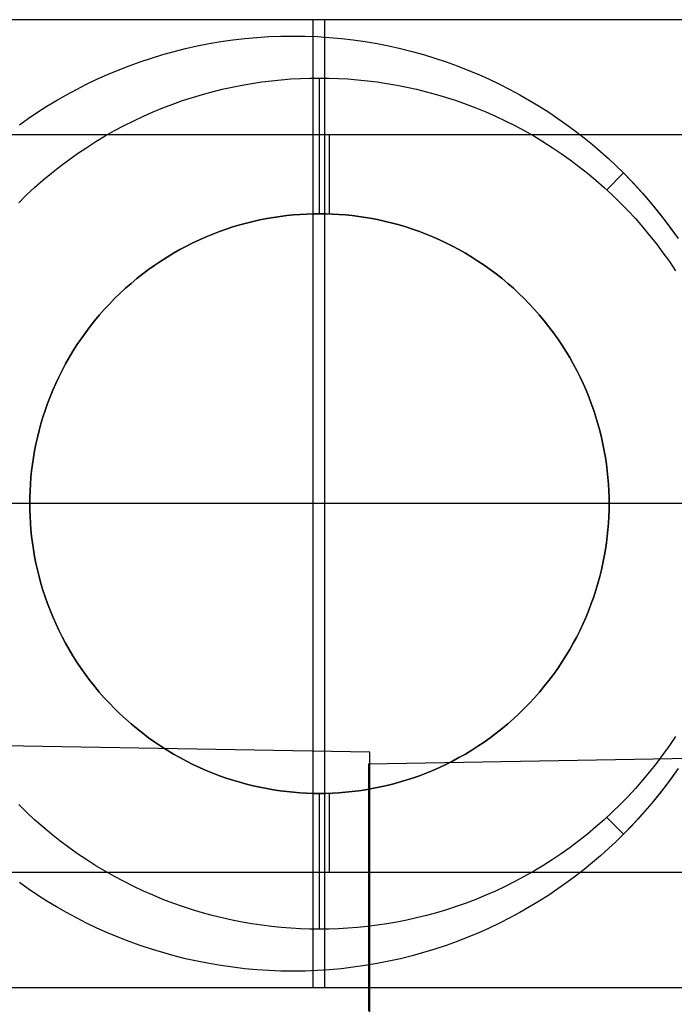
# Model space of a CAD drawing. Header units: millimetres. Extents: x -15 to 7, y 1 to 148.
# Tile 147 of 256: x -2.82 to -0.34, y 26.44 to 30.18. Entities that reach past the tile are written whole.
import ezdxf

# ---------------------------------------------------------------- set-up
doc = ezdxf.new("R2010")
doc.units = ezdxf.units.MM
doc.header["$MEASUREMENT"] = 0
doc.layers.add('Default', color=7, linetype='Continuous', true_color=0x000000)
doc.layers.add('Layer 01', color=7, linetype='Continuous', true_color=0x000000)

msp = doc.modelspace()

# ---------------------------------------------------------------- linework, layer by layer
at = {"layer": 'Default', "color": 254, "true_color": 0xcad1ee}
for points in [[(-1.5, 27.3525), (4.845, 27.4633)], [(-1.495, 27.3961), (-4.345, 27.4458)], [(-1.495, 26.2133), (-1.495, 27.3961)], [(-1.5, 27.3525), (-1.5, 26.4133)]]:
    msp.add_lwpolyline(points, dxfattribs=at)
at = {"layer": 'Default', "color": 254, "true_color": 0xcad1ee, "extrusion": (1, 0, 0)}
msp.add_lwpolyline([(24.7133, -34.4294), (24.7728, -34.43), (24.8329, -34.432), (24.8934, -34.4354), (24.9544, -34.4402), (25.0157, -34.4465), (25.0773, -34.4542), (25.1393, -34.4634), (25.2015, -34.4742), (25.2638, -34.4865), (25.3263, -34.5004), (25.3889, -34.5158), (25.4515, -34.5329), (25.514, -34.5517), (25.5765, -34.572), (25.6388, -34.5941), (25.7008, -34.6177), (25.7626, -34.6431), (25.824, -34.6701), (25.885, -34.6988), (25.9455, -34.7291), (26.0054, -34.7611), (26.0648, -34.7947), (26.1234, -34.8299), (26.1813, -34.8667), (26.2384, -34.9051), (26.2947, -34.945), (26.35, -34.9864), (26.4043, -35.0294), (26.4575, -35.0738), (26.5096, -35.1195), (26.5606, -35.1667), (26.6103, -35.2152), (26.6588, -35.2649), (26.7059, -35.3159), (26.7517, -35.368), (26.7961, -35.4212), (26.839, -35.4755), (26.8805, -35.5308), (26.9204, -35.587), (26.9588, -35.6441), (26.9956, -35.702), (27.0308, -35.7607), (27.0644, -35.82), (27.0964, -35.88), (27.1267, -35.9405), (27.1554, -36.0015), (27.1824, -36.0629), (27.2077, -36.1247), (27.2314, -36.1867), (27.2534, -36.249), (27.2738, -36.3114), (27.2925, -36.374), (27.3096, -36.4366), (27.3251, -36.4991), (27.339, -36.5616), (27.3513, -36.624), (27.3621, -36.6862), (27.3713, -36.7481), (27.379, -36.8098), (27.3852, -36.8711), (27.39, -36.9321), (27.3934, -36.9926), (27.3954, -37.0526), (27.3961, -37.1122), (27.3954, -37.1717), (27.3934, -37.2318), (27.39, -37.2923), (27.3852, -37.3532), (27.379, -37.4146), (27.3713, -37.4762), (27.3621, -37.5382), (27.3513, -37.6003), (27.339, -37.6627), (27.3251, -37.7252), (27.3096, -37.7878), (27.2925, -37.8504), (27.2738, -37.9129), (27.2534, -37.9754), (27.2314, -38.0376), (27.2077, -38.0997), (27.1824, -38.1615), (27.1554, -38.2229), (27.1267, -38.2839), (27.0964, -38.3444), (27.0644, -38.4043), (27.0308, -38.4637), (26.9956, -38.5223), (26.9588, -38.5802), (26.9204, -38.6373), (26.8805, -38.6936), (26.839, -38.7488), (26.7961, -38.8031), (26.7517, -38.8564), (26.7059, -38.9085), (26.6588, -38.9595), (26.6103, -39.0092), (26.5606, -39.0577), (26.5096, -39.1048), (26.4575, -39.1506), (26.4043, -39.195), (26.35, -39.2379), (26.2947, -39.2794), (26.2384, -39.3193), (26.1813, -39.3577), (26.1234, -39.3945), (26.0648, -39.4297), (26.0054, -39.4633), (25.9455, -39.4953), (25.885, -39.5256), (25.824, -39.5543), (25.7626, -39.5813), (25.7008, -39.6066), (25.6388, -39.6303), (25.5765, -39.6523), (25.514, -39.6727), (25.4515, -39.6914), (25.3889, -39.7085), (25.3263, -39.724), (25.2638, -39.7379), (25.2015, -39.7502), (25.1393, -39.7609), (25.0773, -39.7702), (25.0157, -39.7779), (24.9544, -39.7841), (24.8934, -39.7889), (24.8329, -39.7923), (24.7728, -39.7943), (24.7133, -39.795)], dxfattribs=at)
at = {"layer": 'Default', "color": 254, "true_color": 0xcad1ee, "extrusion": (1, 4.34771e-17, 4.15885e-17)}
msp.add_lwpolyline([(24.7133, -39.7514), (24.7719, -39.7508), (24.831, -39.7488), (24.8905, -39.7455), (24.9504, -39.7407), (25.0108, -39.7346), (25.0714, -39.727), (25.1324, -39.7179), (25.1935, -39.7074), (25.2549, -39.6953), (25.3164, -39.6816), (25.3779, -39.6664), (25.4395, -39.6495), (25.501, -39.6311), (25.5625, -39.6111), (25.6237, -39.5894), (25.6848, -39.5661), (25.7455, -39.5412), (25.806, -39.5146), (25.866, -39.4864), (25.9255, -39.4566), (25.9845, -39.4251), (26.0428, -39.3921), (26.1005, -39.3574), (26.1575, -39.3212), (26.2137, -39.2835), (26.269, -39.2442), (26.3234, -39.2034), (26.3768, -39.1612), (26.4292, -39.1175), (26.4805, -39.0725), (26.5306, -39.0261), (26.5795, -38.9784), (26.6272, -38.9295), (26.6736, -38.8793), (26.7186, -38.8281), (26.7623, -38.7757), (26.8045, -38.7223), (26.8453, -38.6679), (26.8846, -38.6126), (26.9223, -38.5564), (26.9585, -38.4994), (26.9932, -38.4417), (27.0262, -38.3834), (27.0577, -38.3244), (27.0875, -38.2648), (27.1157, -38.2048), (27.1423, -38.1444), (27.1672, -38.0837), (27.1905, -38.0226), (27.2122, -37.9614), (27.2322, -37.8999), (27.2507, -37.8384), (27.2675, -37.7768), (27.2827, -37.7153), (27.2964, -37.6538), (27.3085, -37.5924), (27.3191, -37.5313), (27.3281, -37.4703), (27.3357, -37.4097), (27.3419, -37.3493), (27.3466, -37.2894), (27.3499, -37.2298), (27.3519, -37.1708), (27.3525, -37.1122), (27.3519, -37.0536), (27.3499, -36.9945), (27.3466, -36.935), (27.3419, -36.875), (27.3357, -36.8147), (27.3281, -36.754), (27.3191, -36.6931), (27.3085, -36.6319), (27.2964, -36.5706), (27.2827, -36.5091), (27.2675, -36.4475), (27.2507, -36.386), (27.2322, -36.3244), (27.2122, -36.263), (27.1905, -36.2017), (27.1672, -36.1407), (27.1423, -36.0799), (27.1157, -36.0195), (27.0875, -35.9595), (27.0577, -35.9), (27.0262, -35.841), (26.9932, -35.7826), (26.9585, -35.7249), (26.9223, -35.668), (26.8846, -35.6118), (26.8453, -35.5565), (26.8045, -35.5021), (26.7623, -35.4487), (26.7186, -35.3963), (26.6736, -35.345), (26.6272, -35.2949), (26.5795, -35.2459), (26.5306, -35.1983), (26.4805, -35.1519), (26.4292, -35.1068), (26.3768, -35.0632), (26.3234, -35.021), (26.269, -34.9802), (26.2137, -34.9409), (26.1575, -34.9031), (26.1005, -34.8669), (26.0428, -34.8323), (25.9845, -34.7992), (25.9255, -34.7678), (25.866, -34.7379), (25.806, -34.7097), (25.7455, -34.6832), (25.6848, -34.6582), (25.6237, -34.6349), (25.5625, -34.6133), (25.501, -34.5932), (25.4395, -34.5748), (25.3779, -34.558), (25.3164, -34.5428), (25.2549, -34.5291), (25.1935, -34.517), (25.1324, -34.5064), (25.0714, -34.4973), (25.0108, -34.4897), (24.9504, -34.4836), (24.8905, -34.4789), (24.831, -34.4756), (24.7719, -34.4736), (24.7133, -34.4729)], dxfattribs=at)
at = {"layer": 'Layer 01'}
for points in [[(0.2355, 30.1757), (-3.5692, 30.1757)], [(-0.3386, 30.1757), (-3.0832, 30.1757)], [(-1.7109, 30.1757), (-1.7109, 26.503)], [(-1.6669, 30.1757), (-1.6669, 26.503)], [(-2.8257, 29.7773), (-2.7916, 29.8014), (-2.7567, 29.8248), (-2.721, 29.8475), (-2.6845, 29.8696), (-2.6472, 29.8908), (-2.6092, 29.9113), (-2.5704, 29.931), (-2.531, 29.9498), (-2.4909, 29.9678), (-2.4502, 29.9848), (-2.4088, 30.0009), (-2.3669, 30.016), (-2.3244, 30.0301), (-2.2814, 30.0432), (-2.238, 30.0553), (-2.1941, 30.0662), (-2.1498, 30.0761), (-2.1051, 30.0848), (-2.0601, 30.0925), (-2.0149, 30.0989), (-1.9694, 30.1043), (-1.9238, 30.1084), (-1.878, 30.1114), (-1.8321, 30.1131), (-1.7862, 30.1137), (-1.7402, 30.1131), (-1.6944, 30.1114), (-1.6486, 30.1084), (-1.6029, 30.1043), (-1.5575, 30.0989), (-1.5122, 30.0925), (-1.4672, 30.0848), (-1.4226, 30.0761), (-1.3783, 30.0662), (-1.3344, 30.0553), (-1.2909, 30.0432), (-1.2479, 30.0301), (-1.2055, 30.016), (-1.1635, 30.0009), (-1.1222, 29.9848), (-1.0814, 29.9678), (-1.0413, 29.9498), (-1.0019, 29.931), (-0.9632, 29.9113), (-0.9252, 29.8908), (-0.8879, 29.8696), (-0.8514, 29.8475), (-0.8157, 29.8248), (-0.7807, 29.8014), (-0.7466, 29.7773), (-0.7134, 29.7527), (-0.6809, 29.7275), (-0.6493, 29.7017), (-0.6186, 29.6754), (-0.5887, 29.6487), (-0.5597, 29.6216), (-0.5315, 29.594), (-0.504, 29.5659), (-0.4768, 29.5369), (-0.4501, 29.507), (-0.4238, 29.4762), (-0.3981, 29.4446), (-0.3728, 29.4122), (-0.3482, 29.3789), (-0.3241, 29.3448)], [(-2.8257, 29.7773), (-2.7916, 29.8014), (-2.7567, 29.8248), (-2.721, 29.8475), (-2.6845, 29.8696), (-2.6472, 29.8908), (-2.6092, 29.9113), (-2.5704, 29.931), (-2.531, 29.9498), (-2.4909, 29.9678), (-2.4502, 29.9848), (-2.4088, 30.0009), (-2.3669, 30.016), (-2.3244, 30.0301), (-2.2814, 30.0432), (-2.238, 30.0553), (-2.1941, 30.0662), (-2.1498, 30.0761), (-2.1051, 30.0848), (-2.0601, 30.0925), (-2.0149, 30.0989), (-1.9694, 30.1043), (-1.9238, 30.1084), (-1.878, 30.1114), (-1.8321, 30.1131), (-1.7862, 30.1137), (-1.7402, 30.1131), (-1.6944, 30.1114), (-1.6486, 30.1084), (-1.6029, 30.1043), (-1.5575, 30.0989), (-1.5122, 30.0925), (-1.4672, 30.0848), (-1.4226, 30.0761), (-1.3783, 30.0662), (-1.3344, 30.0553), (-1.2909, 30.0432), (-1.2479, 30.0301), (-1.2055, 30.016), (-1.1635, 30.0009), (-1.1222, 29.9848), (-1.0814, 29.9678), (-1.0413, 29.9498), (-1.0019, 29.931), (-0.9632, 29.9113), (-0.9252, 29.8908), (-0.8879, 29.8696), (-0.8514, 29.8475), (-0.8157, 29.8248), (-0.7807, 29.8014), (-0.7466, 29.7773), (-0.7134, 29.7527), (-0.6809, 29.7275), (-0.6493, 29.7017), (-0.6186, 29.6754), (-0.5887, 29.6487), (-0.5597, 29.6216), (-0.5315, 29.594), (-0.4949, 29.5563), (-0.459, 29.5171), (-0.4239, 29.4763), (-0.3897, 29.4341), (-0.3565, 29.3903), (-0.3243, 29.3451)], [(-2.8257, 29.7773), (-2.7916, 29.8014), (-2.7567, 29.8248), (-2.721, 29.8475), (-2.6845, 29.8696), (-2.6472, 29.8908), (-2.6092, 29.9113), (-2.5704, 29.931), (-2.531, 29.9498), (-2.4909, 29.9678), (-2.4502, 29.9848), (-2.4088, 30.0009), (-2.3669, 30.016), (-2.3244, 30.0301), (-2.2814, 30.0432), (-2.238, 30.0553), (-2.1941, 30.0662), (-2.1498, 30.0761), (-2.1051, 30.0848), (-2.0601, 30.0925), (-2.0149, 30.0989), (-1.9694, 30.1043), (-1.9238, 30.1084), (-1.878, 30.1114), (-1.8321, 30.1131), (-1.7862, 30.1137), (-1.7402, 30.1131), (-1.6944, 30.1114), (-1.6486, 30.1084), (-1.6029, 30.1043), (-1.5575, 30.0989), (-1.5122, 30.0925), (-1.4672, 30.0848), (-1.4226, 30.0761), (-1.3783, 30.0662), (-1.3344, 30.0553), (-1.2909, 30.0432), (-1.2479, 30.0301), (-1.2055, 30.016), (-1.1635, 30.0009), (-1.1222, 29.9848), (-1.0814, 29.9678), (-1.0413, 29.9498), (-1.0019, 29.931), (-0.9632, 29.9113), (-0.9252, 29.8908), (-0.8879, 29.8696), (-0.8514, 29.8475), (-0.8157, 29.8248), (-0.7807, 29.8014), (-0.7466, 29.7773), (-0.7134, 29.7527), (-0.6809, 29.7275), (-0.6493, 29.7017), (-0.6186, 29.6754), (-0.5887, 29.6487), (-0.5597, 29.6216), (-0.5315, 29.594), (-0.504, 29.5659), (-0.4768, 29.5369), (-0.4501, 29.507), (-0.4238, 29.4762), (-0.3981, 29.4446), (-0.3728, 29.4122), (-0.3482, 29.3789), (-0.3241, 29.3448)], [(-2.8282, 29.4813), (-2.7982, 29.5105), (-2.7675, 29.5389), (-2.7362, 29.5665), (-2.7041, 29.5932), (-2.6714, 29.619), (-2.6381, 29.644), (-2.6043, 29.668), (-2.5699, 29.6911), (-2.5351, 29.7133), (-2.4998, 29.7345), (-2.464, 29.7547), (-2.4279, 29.7739), (-2.3915, 29.7922), (-2.3548, 29.8095), (-2.3178, 29.8257), (-2.2807, 29.841), (-2.2433, 29.8552), (-2.2058, 29.8685), (-2.1682, 29.8807), (-2.1306, 29.892), (-2.0929, 29.9023), (-2.0552, 29.9116), (-2.0176, 29.92), (-1.98, 29.9274), (-1.9426, 29.9339), (-1.9053, 29.9394), (-1.8682, 29.9441), (-1.8313, 29.9478), (-1.7946, 29.9507), (-1.7582, 29.9528), (-1.722, 29.954), (-1.6862, 29.9544), (-1.6503, 29.954), (-1.6142, 29.9528), (-1.5777, 29.9507), (-1.5411, 29.9478), (-1.5041, 29.9441), (-1.467, 29.9394), (-1.4297, 29.9339), (-1.3923, 29.9274), (-1.3548, 29.92), (-1.3171, 29.9116), (-1.2795, 29.9023), (-1.2418, 29.892), (-1.2041, 29.8807), (-1.1665, 29.8685), (-1.1291, 29.8552), (-1.0917, 29.841), (-1.0545, 29.8257), (-1.0175, 29.8095), (-0.9808, 29.7922), (-0.9444, 29.7739), (-0.9083, 29.7547), (-0.8726, 29.7345), (-0.8373, 29.7133), (-0.8024, 29.6911), (-0.7681, 29.668), (-0.7342, 29.644), (-0.7009, 29.619), (-0.6682, 29.5932), (-0.6362, 29.5665), (-0.6048, 29.5389), (-0.5741, 29.5105), (-0.5442, 29.4813), (-0.515, 29.4514), (-0.4866, 29.4207), (-0.4591, 29.3893), (-0.4324, 29.3573), (-0.4065, 29.3246), (-0.3816, 29.2913), (-0.3575, 29.2575), (-0.3344, 29.2231)], [(-1.6862, 29.4394), (-1.6862, 29.9544)], [(0.3516, 29.7394), (-3.6484, 29.7394)], [(0.3516, 29.7394), (-3.6484, 29.7394)], [(0.3516, 29.7394), (-3.6484, 29.7394)], [(-1.6484, 29.4387), (-1.6484, 29.7394)], [(-0.5953, 29.5302), (-0.5315, 29.594)], [(0.2355, 28.3394), (-3.5692, 28.3394)], [(-2.7862, 28.3394), (-3.3012, 28.3394)], [(-2.7862, 28.3394), (-3.2485, 28.3394)], [(-0.3386, 28.3394), (-3.0832, 28.3394)], [(-0.0712, 28.3394), (-0.5862, 28.3394)], [(0.3516, 28.3394), (-0.5862, 28.3394)], [(-0.3344, 27.4556), (-0.3575, 27.4212), (-0.3816, 27.3874), (-0.4065, 27.3541), (-0.4324, 27.3214), (-0.4591, 27.2894), (-0.4866, 27.258), (-0.515, 27.2273), (-0.5442, 27.1974), (-0.5741, 27.1682), (-0.6048, 27.1398), (-0.6362, 27.1123), (-0.6682, 27.0855), (-0.7009, 27.0597), (-0.7342, 27.0347), (-0.7681, 27.0107), (-0.8024, 26.9876), (-0.8373, 26.9654), (-0.8726, 26.9442), (-0.9083, 26.924), (-0.9444, 26.9048), (-0.9808, 26.8865), (-1.0175, 26.8693), (-1.0545, 26.853), (-1.0917, 26.8377), (-1.1291, 26.8235), (-1.1665, 26.8102), (-1.2041, 26.798), (-1.2418, 26.7867), (-1.2795, 26.7764), (-1.3171, 26.7671), (-1.3548, 26.7587), (-1.3923, 26.7513), (-1.4297, 26.7448), (-1.467, 26.7393), (-1.5041, 26.7346), (-1.5411, 26.7309), (-1.5777, 26.728), (-1.6142, 26.7259), (-1.6503, 26.7247), (-1.6862, 26.7243), (-1.722, 26.7247), (-1.7582, 26.7259), (-1.7946, 26.728), (-1.8313, 26.7309), (-1.8682, 26.7346), (-1.9053, 26.7393), (-1.9426, 26.7448), (-1.98, 26.7513), (-2.0176, 26.7587), (-2.0552, 26.7671), (-2.0929, 26.7764), (-2.1306, 26.7867), (-2.1682, 26.798), (-2.2058, 26.8102), (-2.2433, 26.8235), (-2.2807, 26.8377), (-2.3178, 26.853), (-2.3548, 26.8693), (-2.3915, 26.8865), (-2.4279, 26.9048), (-2.464, 26.924), (-2.4998, 26.9442), (-2.5351, 26.9654), (-2.5699, 26.9876), (-2.6043, 27.0107), (-2.6381, 27.0347), (-2.6714, 27.0597), (-2.7041, 27.0855), (-2.7362, 27.1123), (-2.7675, 27.1398), (-2.7982, 27.1682), (-2.8282, 27.1974)], [(-0.3241, 27.3339), (-0.3482, 27.2998), (-0.3728, 27.2665), (-0.3981, 27.2341), (-0.4238, 27.2025), (-0.4501, 27.1717), (-0.4768, 27.1419), (-0.504, 27.1128), (-0.5315, 27.0847), (-0.5597, 27.0571), (-0.5887, 27.03), (-0.6186, 27.0033), (-0.6493, 26.977), (-0.6809, 26.9512), (-0.7134, 26.926), (-0.7466, 26.9014), (-0.7807, 26.8773), (-0.8157, 26.8539), (-0.8514, 26.8312), (-0.8879, 26.8091), (-0.9252, 26.7879), (-0.9632, 26.7674), (-1.0019, 26.7477), (-1.0413, 26.7289), (-1.0814, 26.7109), (-1.1222, 26.6939), (-1.1635, 26.6778), (-1.2055, 26.6627), (-1.2479, 26.6486), (-1.2909, 26.6355), (-1.3344, 26.6234), (-1.3783, 26.6125), (-1.4226, 26.6026), (-1.4672, 26.5939), (-1.5122, 26.5862), (-1.5575, 26.5798), (-1.6029, 26.5745), (-1.6486, 26.5703), (-1.6944, 26.5673), (-1.7402, 26.5656), (-1.7862, 26.565), (-1.8321, 26.5656), (-1.878, 26.5673), (-1.9238, 26.5703), (-1.9694, 26.5745), (-2.0149, 26.5798), (-2.0601, 26.5862), (-2.1051, 26.5939), (-2.1498, 26.6026), (-2.1941, 26.6125), (-2.238, 26.6234), (-2.2814, 26.6355), (-2.3244, 26.6486), (-2.3669, 26.6627), (-2.4088, 26.6778), (-2.4502, 26.6939), (-2.4909, 26.7109), (-2.531, 26.7289), (-2.5704, 26.7477), (-2.6092, 26.7674), (-2.6472, 26.7879), (-2.6845, 26.8091), (-2.721, 26.8312), (-2.7567, 26.8539), (-2.7916, 26.8773), (-2.8257, 26.9014)], [(-0.3241, 27.3339), (-0.3482, 27.2998), (-0.3728, 27.2665), (-0.3981, 27.2341), (-0.4238, 27.2025), (-0.4501, 27.1717), (-0.4768, 27.1419), (-0.504, 27.1128), (-0.5315, 27.0847), (-0.5597, 27.0571), (-0.5887, 27.03), (-0.6186, 27.0033), (-0.6493, 26.977), (-0.6809, 26.9512), (-0.7134, 26.926), (-0.7466, 26.9014), (-0.7807, 26.8773), (-0.8157, 26.8539), (-0.8514, 26.8312), (-0.8879, 26.8091), (-0.9252, 26.7879), (-0.9632, 26.7674), (-1.0019, 26.7477), (-1.0413, 26.7289), (-1.0814, 26.7109), (-1.1222, 26.6939), (-1.1635, 26.6778), (-1.2055, 26.6627), (-1.2479, 26.6486), (-1.2909, 26.6355), (-1.3344, 26.6234), (-1.3783, 26.6125), (-1.4226, 26.6026), (-1.4672, 26.5939), (-1.5122, 26.5862), (-1.5575, 26.5798), (-1.6029, 26.5745), (-1.6486, 26.5703), (-1.6944, 26.5673), (-1.7402, 26.5656), (-1.7862, 26.565), (-1.8321, 26.5656), (-1.878, 26.5673), (-1.9238, 26.5703), (-1.9694, 26.5745), (-2.0149, 26.5798), (-2.0601, 26.5862), (-2.1051, 26.5939), (-2.1498, 26.6026), (-2.1941, 26.6125), (-2.238, 26.6234), (-2.2814, 26.6355), (-2.3244, 26.6486), (-2.3669, 26.6627), (-2.4088, 26.6778), (-2.4502, 26.6939), (-2.4909, 26.7109), (-2.531, 26.7289), (-2.5704, 26.7477), (-2.6092, 26.7674), (-2.6472, 26.7879), (-2.6845, 26.8091), (-2.721, 26.8312), (-2.7567, 26.8539), (-2.7916, 26.8773), (-2.8257, 26.9014)], [(-0.3243, 27.3337), (-0.3565, 27.2884), (-0.3897, 27.2446), (-0.4239, 27.2024), (-0.459, 27.1616), (-0.4949, 27.1224), (-0.5315, 27.0847), (-0.5597, 27.0571), (-0.5887, 27.03), (-0.6186, 27.0033), (-0.6493, 26.977), (-0.6809, 26.9512), (-0.7134, 26.926), (-0.7466, 26.9014), (-0.7807, 26.8773), (-0.8157, 26.8539), (-0.8514, 26.8312), (-0.8879, 26.8091), (-0.9252, 26.7879), (-0.9632, 26.7674), (-1.0019, 26.7477), (-1.0413, 26.7289), (-1.0814, 26.7109), (-1.1222, 26.6939), (-1.1635, 26.6778), (-1.2055, 26.6627), (-1.2479, 26.6486), (-1.2909, 26.6355), (-1.3344, 26.6234), (-1.3783, 26.6125), (-1.4226, 26.6026), (-1.4672, 26.5939), (-1.5122, 26.5862), (-1.5575, 26.5798), (-1.6029, 26.5745), (-1.6486, 26.5703), (-1.6944, 26.5673), (-1.7402, 26.5656), (-1.7862, 26.565), (-1.8321, 26.5656), (-1.878, 26.5673), (-1.9238, 26.5703), (-1.9694, 26.5745), (-2.0149, 26.5798), (-2.0601, 26.5862), (-2.1051, 26.5939), (-2.1498, 26.6026), (-2.1941, 26.6125), (-2.238, 26.6234), (-2.2814, 26.6355), (-2.3244, 26.6486), (-2.3669, 26.6627), (-2.4088, 26.6778), (-2.4502, 26.6939), (-2.4909, 26.7109), (-2.531, 26.7289), (-2.5704, 26.7477), (-2.6092, 26.7674), (-2.6472, 26.7879), (-2.6845, 26.8091), (-2.721, 26.8312), (-2.7567, 26.8539), (-2.7916, 26.8773), (-2.8257, 26.9014)], [(-1.6862, 26.7243), (-1.6862, 27.2394)], [(-1.6484, 26.9394), (-1.6484, 27.24)], [(-0.5315, 27.0847), (-0.5953, 27.1485)], [(0.3516, 26.9394), (-3.6484, 26.9394)], [(0.3516, 26.9394), (-3.6484, 26.9394)], [(0.3516, 26.9394), (-3.6484, 26.9394)], [(-3.5692, 26.503), (0.2355, 26.503)], [(-3.0832, 26.503), (-0.3386, 26.503)]]:
    msp.add_lwpolyline(points, dxfattribs=at)
at = {"layer": 'Layer 01', "extrusion": (1, 0, 0)}
for points in [[(30.1757, -18.0229), (30.1757, -17.7456)], [(29.7394, -29.3159), (29.7394, -21.838)], [(29.594, -8.9756), (29.594, -17.7336)], [(29.4394, -21.8159), (29.4394, -17.7336)], [(29.4394, -21.838), (29.4394, -21.8159)], [(29.4394, -29.3159), (29.4394, -21.838)], [(28.3394, -21.838), (28.3394, -21.8159)], [(28.3394, -29.3159), (28.3394, -21.838)], [(28.3394, -21.8159), (28.3394, -17.7336)], [(28.3394, -21.8159), (28.3394, -17.7336)], [(28.3394, -21.838), (28.3394, -21.8159)], [(28.3394, -29.3159), (28.3394, -21.838)], [(27.2394, -21.8159), (27.2394, -17.7336)], [(27.2394, -21.838), (27.2394, -21.8159)], [(27.2394, -29.3159), (27.2394, -21.838)], [(27.0847, -8.9756), (27.0847, -17.7336)], [(26.9394, -29.3159), (26.9394, -21.838)], [(26.503, -18.0229), (26.503, -17.7456)]]:
    msp.add_lwpolyline(points, dxfattribs=at)
at = {"layer": 'Layer 01'}
for points in [[(-2.7862, 28.3394), (-2.7859, 28.3638), (-2.7851, 28.3884), (-2.7837, 28.4132), (-2.7817, 28.4382), (-2.7792, 28.4633), (-2.776, 28.4886), (-2.7722, 28.514), (-2.7678, 28.5395), (-2.7628, 28.5651), (-2.7571, 28.5907), (-2.7507, 28.6164), (-2.7437, 28.642), (-2.736, 28.6677), (-2.7277, 28.6933), (-2.7187, 28.7188), (-2.7089, 28.7443), (-2.6985, 28.7696), (-2.6875, 28.7948), (-2.6757, 28.8198), (-2.6633, 28.8446), (-2.6502, 28.8692), (-2.6364, 28.8935), (-2.622, 28.9175), (-2.6069, 28.9413), (-2.5911, 28.9647), (-2.5748, 28.9878), (-2.5578, 29.0104), (-2.5402, 29.0327), (-2.522, 29.0545), (-2.5032, 29.0759), (-2.4839, 29.0968), (-2.464, 29.1172), (-2.4436, 29.137), (-2.4227, 29.1564), (-2.4013, 29.1751), (-2.3795, 29.1933), (-2.3572, 29.2109), (-2.3346, 29.2279), (-2.3115, 29.2443), (-2.2881, 29.26), (-2.2644, 29.2751), (-2.2403, 29.2896), (-2.216, 29.3034), (-2.1914, 29.3165), (-2.1666, 29.3289), (-2.1416, 29.3407), (-2.1164, 29.3517), (-2.0911, 29.3621), (-2.0656, 29.3718), (-2.0401, 29.3809), (-2.0145, 29.3892), (-1.9888, 29.3969), (-1.9632, 29.4039), (-1.9375, 29.4103), (-1.9119, 29.4159), (-1.8863, 29.421), (-1.8608, 29.4254), (-1.8354, 29.4292), (-1.8102, 29.4323), (-1.785, 29.4349), (-1.76, 29.4369), (-1.7352, 29.4383), (-1.7106, 29.4391), (-1.6862, 29.4394), (-1.6618, 29.4391), (-1.6371, 29.4383), (-1.6123, 29.4369), (-1.5873, 29.4349), (-1.5622, 29.4323), (-1.5369, 29.4292), (-1.5115, 29.4254), (-1.486, 29.421), (-1.4604, 29.4159), (-1.4348, 29.4103), (-1.4092, 29.4039), (-1.3835, 29.3969), (-1.3579, 29.3892), (-1.3323, 29.3809), (-1.3067, 29.3718), (-1.2813, 29.3621), (-1.2559, 29.3517), (-1.2308, 29.3407), (-1.2058, 29.3289), (-1.181, 29.3165), (-1.1564, 29.3034), (-1.132, 29.2896), (-1.108, 29.2751), (-1.0842, 29.26), (-1.0608, 29.2443), (-1.0378, 29.2279), (-1.0151, 29.2109), (-0.9928, 29.1933), (-0.971, 29.1751), (-0.9496, 29.1564), (-0.9288, 29.137), (-0.9084, 29.1172), (-0.8885, 29.0968), (-0.8692, 29.0759), (-0.8504, 29.0545), (-0.8322, 29.0327), (-0.8146, 29.0104), (-0.7976, 28.9878), (-0.7812, 28.9647), (-0.7655, 28.9413), (-0.7504, 28.9175), (-0.7359, 28.8935), (-0.7222, 28.8692), (-0.7091, 28.8446), (-0.6966, 28.8198), (-0.6849, 28.7948), (-0.6738, 28.7696), (-0.6634, 28.7443), (-0.6537, 28.7188), (-0.6447, 28.6933), (-0.6363, 28.6677), (-0.6286, 28.642), (-0.6216, 28.6164), (-0.6153, 28.5907), (-0.6096, 28.5651), (-0.6045, 28.5395), (-0.6001, 28.514), (-0.5963, 28.4886), (-0.5932, 28.4633), (-0.5906, 28.4382), (-0.5887, 28.4132), (-0.5873, 28.3884), (-0.5864, 28.3638), (-0.5862, 28.3394), (-0.5864, 28.3149), (-0.5873, 28.2903), (-0.5887, 28.2655), (-0.5906, 28.2405), (-0.5932, 28.2154), (-0.5963, 28.1901), (-0.6001, 28.1647), (-0.6045, 28.1392), (-0.6096, 28.1136), (-0.6153, 28.088), (-0.6216, 28.0623), (-0.6286, 28.0367), (-0.6363, 28.011), (-0.6447, 27.9854), (-0.6537, 27.9599), (-0.6634, 27.9345), (-0.6738, 27.9091), (-0.6849, 27.8839), (-0.6966, 27.8589), (-0.7091, 27.8341), (-0.7222, 27.8095), (-0.7359, 27.7852), (-0.7504, 27.7612), (-0.7655, 27.7374), (-0.7812, 27.714), (-0.7976, 27.691), (-0.8146, 27.6683), (-0.8322, 27.646), (-0.8504, 27.6242), (-0.8692, 27.6028), (-0.8885, 27.5819), (-0.9084, 27.5615), (-0.9288, 27.5417), (-0.9496, 27.5223), (-0.971, 27.5036), (-0.9928, 27.4854), (-1.0151, 27.4678), (-1.0378, 27.4508), (-1.0608, 27.4344), (-1.0842, 27.4187), (-1.108, 27.4036), (-1.132, 27.3891), (-1.1564, 27.3753), (-1.181, 27.3622), (-1.2058, 27.3498), (-1.2308, 27.3381), (-1.2559, 27.327), (-1.2813, 27.3166), (-1.3067, 27.3069), (-1.3323, 27.2978), (-1.3579, 27.2895), (-1.3835, 27.2818), (-1.4092, 27.2748), (-1.4348, 27.2685), (-1.4604, 27.2628), (-1.486, 27.2577), (-1.5115, 27.2533), (-1.5369, 27.2495), (-1.5622, 27.2464), (-1.5873, 27.2438), (-1.6123, 27.2418), (-1.6371, 27.2404), (-1.6618, 27.2396), (-1.6862, 27.2394), (-1.7106, 27.2396), (-1.7352, 27.2404), (-1.76, 27.2418), (-1.785, 27.2438), (-1.8102, 27.2464), (-1.8354, 27.2495), (-1.8608, 27.2533), (-1.8863, 27.2577), (-1.9119, 27.2628), (-1.9375, 27.2685), (-1.9632, 27.2748), (-1.9888, 27.2818), (-2.0145, 27.2895), (-2.0401, 27.2978), (-2.0656, 27.3069), (-2.0911, 27.3166), (-2.1164, 27.327), (-2.1416, 27.3381), (-2.1666, 27.3498), (-2.1914, 27.3622), (-2.216, 27.3753), (-2.2403, 27.3891), (-2.2644, 27.4036), (-2.2881, 27.4187), (-2.3115, 27.4344), (-2.3346, 27.4508), (-2.3572, 27.4678), (-2.3795, 27.4854), (-2.4013, 27.5036), (-2.4227, 27.5223), (-2.4436, 27.5417), (-2.464, 27.5615), (-2.4839, 27.5819), (-2.5032, 27.6028), (-2.522, 27.6242), (-2.5402, 27.646), (-2.5578, 27.6683), (-2.5748, 27.691), (-2.5911, 27.714), (-2.6069, 27.7374), (-2.622, 27.7612), (-2.6364, 27.7852), (-2.6502, 27.8095), (-2.6633, 27.8341), (-2.6757, 27.8589), (-2.6875, 27.8839), (-2.6985, 27.9091), (-2.7089, 27.9345), (-2.7187, 27.9599), (-2.7277, 27.9854), (-2.736, 28.011), (-2.7437, 28.0367), (-2.7507, 28.0623), (-2.7571, 28.088), (-2.7628, 28.1136), (-2.7678, 28.1392), (-2.7722, 28.1647), (-2.776, 28.1901), (-2.7792, 28.2154), (-2.7817, 28.2405), (-2.7837, 28.2655), (-2.7851, 28.2903), (-2.7859, 28.3149)], [(-2.7862, 28.3394), (-2.7859, 28.3149), (-2.7851, 28.2903), (-2.7837, 28.2655), (-2.7817, 28.2405), (-2.7792, 28.2154), (-2.776, 28.1901), (-2.7722, 28.1647), (-2.7678, 28.1392), (-2.7628, 28.1136), (-2.7571, 28.088), (-2.7507, 28.0623), (-2.7437, 28.0367), (-2.736, 28.011), (-2.7277, 27.9854), (-2.7187, 27.9599), (-2.7089, 27.9345), (-2.6985, 27.9091), (-2.6875, 27.8839), (-2.6757, 27.8589), (-2.6633, 27.8341), (-2.6502, 27.8095), (-2.6364, 27.7852), (-2.622, 27.7612), (-2.6069, 27.7374), (-2.5911, 27.714), (-2.5748, 27.691), (-2.5578, 27.6683), (-2.5402, 27.646), (-2.522, 27.6242), (-2.5032, 27.6028), (-2.4839, 27.5819), (-2.464, 27.5615), (-2.4436, 27.5417), (-2.4227, 27.5223), (-2.4013, 27.5036), (-2.3795, 27.4854), (-2.3572, 27.4678), (-2.3346, 27.4508), (-2.3115, 27.4344), (-2.2881, 27.4187), (-2.2644, 27.4036), (-2.2403, 27.3891), (-2.216, 27.3753), (-2.1914, 27.3622), (-2.1666, 27.3498), (-2.1416, 27.3381), (-2.1164, 27.327), (-2.0911, 27.3166), (-2.0656, 27.3069), (-2.0401, 27.2978), (-2.0145, 27.2895), (-1.9888, 27.2818), (-1.9632, 27.2748), (-1.9375, 27.2685), (-1.9119, 27.2628), (-1.8863, 27.2577), (-1.8608, 27.2533), (-1.8354, 27.2495), (-1.8102, 27.2464), (-1.785, 27.2438), (-1.76, 27.2418), (-1.7352, 27.2404), (-1.7106, 27.2396), (-1.6862, 27.2394), (-1.6618, 27.2396), (-1.6371, 27.2404), (-1.6123, 27.2418), (-1.5873, 27.2438), (-1.5622, 27.2464), (-1.5369, 27.2495), (-1.5115, 27.2533), (-1.486, 27.2577), (-1.4604, 27.2628), (-1.4348, 27.2685), (-1.4092, 27.2748), (-1.3835, 27.2818), (-1.3579, 27.2895), (-1.3323, 27.2978), (-1.3067, 27.3069), (-1.2813, 27.3166), (-1.2559, 27.327), (-1.2308, 27.3381), (-1.2058, 27.3498), (-1.181, 27.3622), (-1.1564, 27.3753), (-1.132, 27.3891), (-1.108, 27.4036), (-1.0842, 27.4187), (-1.0608, 27.4344), (-1.0378, 27.4508), (-1.0151, 27.4678), (-0.9928, 27.4854), (-0.971, 27.5036), (-0.9496, 27.5223), (-0.9288, 27.5417), (-0.9084, 27.5615), (-0.8885, 27.5819), (-0.8692, 27.6028), (-0.8504, 27.6242), (-0.8322, 27.646), (-0.8146, 27.6683), (-0.7976, 27.691), (-0.7812, 27.714), (-0.7655, 27.7374), (-0.7504, 27.7612), (-0.7359, 27.7852), (-0.7222, 27.8095), (-0.7091, 27.8341), (-0.6966, 27.8589), (-0.6849, 27.8839), (-0.6738, 27.9091), (-0.6634, 27.9345), (-0.6537, 27.9599), (-0.6447, 27.9854), (-0.6363, 28.011), (-0.6286, 28.0367), (-0.6216, 28.0623), (-0.6153, 28.088), (-0.6096, 28.1136), (-0.6045, 28.1392), (-0.6001, 28.1647), (-0.5963, 28.1901), (-0.5932, 28.2154), (-0.5906, 28.2405), (-0.5887, 28.2655), (-0.5873, 28.2903), (-0.5864, 28.3149), (-0.5862, 28.3394), (-0.5864, 28.3638), (-0.5873, 28.3884), (-0.5887, 28.4132), (-0.5906, 28.4382), (-0.5932, 28.4633), (-0.5963, 28.4886), (-0.6001, 28.514), (-0.6045, 28.5395), (-0.6096, 28.5651), (-0.6153, 28.5907), (-0.6216, 28.6164), (-0.6286, 28.642), (-0.6363, 28.6677), (-0.6447, 28.6933), (-0.6537, 28.7188), (-0.6634, 28.7443), (-0.6738, 28.7696), (-0.6849, 28.7948), (-0.6966, 28.8198), (-0.7091, 28.8446), (-0.7222, 28.8692), (-0.7359, 28.8935), (-0.7504, 28.9175), (-0.7655, 28.9413), (-0.7812, 28.9647), (-0.7976, 28.9878), (-0.8146, 29.0104), (-0.8322, 29.0327), (-0.8504, 29.0545), (-0.8692, 29.0759), (-0.8885, 29.0968), (-0.9084, 29.1172), (-0.9288, 29.137), (-0.9496, 29.1564), (-0.971, 29.1751), (-0.9928, 29.1933), (-1.0151, 29.2109), (-1.0378, 29.2279), (-1.0608, 29.2443), (-1.0842, 29.26), (-1.108, 29.2751), (-1.132, 29.2896), (-1.1564, 29.3034), (-1.181, 29.3165), (-1.2058, 29.3289), (-1.2308, 29.3407), (-1.2559, 29.3517), (-1.2813, 29.3621), (-1.3067, 29.3718), (-1.3323, 29.3809), (-1.3579, 29.3892), (-1.3835, 29.3969), (-1.4092, 29.4039), (-1.4348, 29.4103), (-1.4604, 29.4159), (-1.486, 29.421), (-1.5115, 29.4254), (-1.5369, 29.4292), (-1.5622, 29.4323), (-1.5873, 29.4349), (-1.6123, 29.4369), (-1.6371, 29.4383), (-1.6618, 29.4391), (-1.6862, 29.4394), (-1.7106, 29.4391), (-1.7352, 29.4383), (-1.76, 29.4369), (-1.785, 29.4349), (-1.8102, 29.4323), (-1.8354, 29.4292), (-1.8608, 29.4254), (-1.8863, 29.421), (-1.9119, 29.4159), (-1.9375, 29.4103), (-1.9632, 29.4039), (-1.9888, 29.3969), (-2.0145, 29.3892), (-2.0401, 29.3809), (-2.0656, 29.3718), (-2.0911, 29.3621), (-2.1164, 29.3517), (-2.1416, 29.3407), (-2.1666, 29.3289), (-2.1914, 29.3165), (-2.216, 29.3034), (-2.2403, 29.2896), (-2.2644, 29.2751), (-2.2881, 29.26), (-2.3115, 29.2443), (-2.3346, 29.2279), (-2.3572, 29.2109), (-2.3795, 29.1933), (-2.4013, 29.1751), (-2.4227, 29.1564), (-2.4436, 29.137), (-2.464, 29.1172), (-2.4839, 29.0968), (-2.5032, 29.0759), (-2.522, 29.0545), (-2.5402, 29.0327), (-2.5578, 29.0104), (-2.5748, 28.9878), (-2.5911, 28.9647), (-2.6069, 28.9413), (-2.622, 28.9175), (-2.6364, 28.8935), (-2.6502, 28.8692), (-2.6633, 28.8446), (-2.6757, 28.8198), (-2.6875, 28.7948), (-2.6985, 28.7696), (-2.7089, 28.7443), (-2.7187, 28.7188), (-2.7277, 28.6933), (-2.736, 28.6677), (-2.7437, 28.642), (-2.7507, 28.6164), (-2.7571, 28.5907), (-2.7628, 28.5651), (-2.7678, 28.5395), (-2.7722, 28.514), (-2.776, 28.4886), (-2.7792, 28.4633), (-2.7817, 28.4382), (-2.7837, 28.4132), (-2.7851, 28.3884), (-2.7859, 28.3638)], [(-2.7862, 28.3394), (-2.7859, 28.3149), (-2.7851, 28.2903), (-2.7837, 28.2655), (-2.7817, 28.2405), (-2.7792, 28.2154), (-2.776, 28.1901), (-2.7722, 28.1647), (-2.7678, 28.1392), (-2.7628, 28.1136), (-2.7571, 28.088), (-2.7507, 28.0623), (-2.7437, 28.0367), (-2.736, 28.011), (-2.7277, 27.9854), (-2.7187, 27.9599), (-2.7089, 27.9345), (-2.6985, 27.9091), (-2.6875, 27.8839), (-2.6757, 27.8589), (-2.6633, 27.8341), (-2.6502, 27.8095), (-2.6364, 27.7852), (-2.622, 27.7612), (-2.6069, 27.7374), (-2.5911, 27.714), (-2.5748, 27.691), (-2.5578, 27.6683), (-2.5402, 27.646), (-2.522, 27.6242), (-2.5032, 27.6028), (-2.4839, 27.5819), (-2.464, 27.5615), (-2.4436, 27.5417), (-2.4227, 27.5223), (-2.4013, 27.5036), (-2.3795, 27.4854), (-2.3572, 27.4678), (-2.3346, 27.4508), (-2.3115, 27.4344), (-2.2881, 27.4187), (-2.2644, 27.4036), (-2.2403, 27.3891), (-2.216, 27.3753), (-2.1914, 27.3622), (-2.1666, 27.3498), (-2.1416, 27.3381), (-2.1164, 27.327), (-2.0911, 27.3166), (-2.0656, 27.3069), (-2.0401, 27.2978), (-2.0145, 27.2895), (-1.9888, 27.2818), (-1.9632, 27.2748), (-1.9375, 27.2685), (-1.9119, 27.2628), (-1.8863, 27.2577), (-1.8608, 27.2533), (-1.8354, 27.2495), (-1.8102, 27.2464), (-1.785, 27.2438), (-1.76, 27.2418), (-1.7352, 27.2404), (-1.7106, 27.2396), (-1.6862, 27.2394), (-1.6618, 27.2396), (-1.6371, 27.2404), (-1.6123, 27.2418), (-1.5873, 27.2438), (-1.5622, 27.2464), (-1.5369, 27.2495), (-1.5115, 27.2533), (-1.486, 27.2577), (-1.4604, 27.2628), (-1.4348, 27.2685), (-1.4092, 27.2748), (-1.3835, 27.2818), (-1.3579, 27.2895), (-1.3323, 27.2978), (-1.3067, 27.3069), (-1.2813, 27.3166), (-1.2559, 27.327), (-1.2308, 27.3381), (-1.2058, 27.3498), (-1.181, 27.3622), (-1.1564, 27.3753), (-1.132, 27.3891), (-1.108, 27.4036), (-1.0842, 27.4187), (-1.0608, 27.4344), (-1.0378, 27.4508), (-1.0151, 27.4678), (-0.9928, 27.4854), (-0.971, 27.5036), (-0.9496, 27.5223), (-0.9288, 27.5417), (-0.9084, 27.5615), (-0.8885, 27.5819), (-0.8692, 27.6028), (-0.8504, 27.6242), (-0.8322, 27.646), (-0.8146, 27.6683), (-0.7976, 27.691), (-0.7812, 27.714), (-0.7655, 27.7374), (-0.7504, 27.7612), (-0.7359, 27.7852), (-0.7222, 27.8095), (-0.7091, 27.8341), (-0.6966, 27.8589), (-0.6849, 27.8839), (-0.6738, 27.9091), (-0.6634, 27.9345), (-0.6537, 27.9599), (-0.6447, 27.9854), (-0.6363, 28.011), (-0.6286, 28.0367), (-0.6216, 28.0623), (-0.6153, 28.088), (-0.6096, 28.1136), (-0.6045, 28.1392), (-0.6001, 28.1647), (-0.5963, 28.1901), (-0.5932, 28.2154), (-0.5906, 28.2405), (-0.5887, 28.2655), (-0.5873, 28.2903), (-0.5864, 28.3149), (-0.5862, 28.3394), (-0.5864, 28.3638), (-0.5873, 28.3884), (-0.5887, 28.4132), (-0.5906, 28.4382), (-0.5932, 28.4633), (-0.5963, 28.4886), (-0.6001, 28.514), (-0.6045, 28.5395), (-0.6096, 28.5651), (-0.6153, 28.5907), (-0.6216, 28.6164), (-0.6286, 28.642), (-0.6363, 28.6677), (-0.6447, 28.6933), (-0.6537, 28.7188), (-0.6634, 28.7443), (-0.6738, 28.7696), (-0.6849, 28.7948), (-0.6966, 28.8198), (-0.7091, 28.8446), (-0.7222, 28.8692), (-0.7359, 28.8935), (-0.7504, 28.9175), (-0.7655, 28.9413), (-0.7812, 28.9647), (-0.7976, 28.9878), (-0.8146, 29.0104), (-0.8322, 29.0327), (-0.8504, 29.0545), (-0.8692, 29.0759), (-0.8885, 29.0968), (-0.9084, 29.1172), (-0.9288, 29.137), (-0.9496, 29.1564), (-0.971, 29.1751), (-0.9928, 29.1933), (-1.0151, 29.2109), (-1.0378, 29.2279), (-1.0608, 29.2443), (-1.0842, 29.26), (-1.108, 29.2751), (-1.132, 29.2896), (-1.1564, 29.3034), (-1.181, 29.3165), (-1.2058, 29.3289), (-1.2308, 29.3407), (-1.2559, 29.3517), (-1.2813, 29.3621), (-1.3067, 29.3718), (-1.3323, 29.3809), (-1.3579, 29.3892), (-1.3835, 29.3969), (-1.4092, 29.4039), (-1.4348, 29.4103), (-1.4604, 29.4159), (-1.486, 29.421), (-1.5115, 29.4254), (-1.5369, 29.4292), (-1.5622, 29.4323), (-1.5873, 29.4349), (-1.6123, 29.4369), (-1.6371, 29.4383), (-1.6618, 29.4391), (-1.6862, 29.4394), (-1.7106, 29.4391), (-1.7352, 29.4383), (-1.76, 29.4369), (-1.785, 29.4349), (-1.8102, 29.4323), (-1.8354, 29.4292), (-1.8608, 29.4254), (-1.8863, 29.421), (-1.9119, 29.4159), (-1.9375, 29.4103), (-1.9632, 29.4039), (-1.9888, 29.3969), (-2.0145, 29.3892), (-2.0401, 29.3809), (-2.0656, 29.3718), (-2.0911, 29.3621), (-2.1164, 29.3517), (-2.1416, 29.3407), (-2.1666, 29.3289), (-2.1914, 29.3165), (-2.216, 29.3034), (-2.2403, 29.2896), (-2.2644, 29.2751), (-2.2881, 29.26), (-2.3115, 29.2443), (-2.3346, 29.2279), (-2.3572, 29.2109), (-2.3795, 29.1933), (-2.4013, 29.1751), (-2.4227, 29.1564), (-2.4436, 29.137), (-2.464, 29.1172), (-2.4839, 29.0968), (-2.5032, 29.0759), (-2.522, 29.0545), (-2.5402, 29.0327), (-2.5578, 29.0104), (-2.5748, 28.9878), (-2.5911, 28.9647), (-2.6069, 28.9413), (-2.622, 28.9175), (-2.6364, 28.8935), (-2.6502, 28.8692), (-2.6633, 28.8446), (-2.6757, 28.8198), (-2.6875, 28.7948), (-2.6985, 28.7696), (-2.7089, 28.7443), (-2.7187, 28.7188), (-2.7277, 28.6933), (-2.736, 28.6677), (-2.7437, 28.642), (-2.7507, 28.6164), (-2.7571, 28.5907), (-2.7628, 28.5651), (-2.7678, 28.5395), (-2.7722, 28.514), (-2.776, 28.4886), (-2.7792, 28.4633), (-2.7817, 28.4382), (-2.7837, 28.4132), (-2.7851, 28.3884), (-2.7859, 28.3638)], [(-2.7862, 28.3394), (-2.7859, 28.3638), (-2.7851, 28.3884), (-2.7837, 28.4132), (-2.7817, 28.4382), (-2.7792, 28.4633), (-2.776, 28.4886), (-2.7722, 28.514), (-2.7678, 28.5395), (-2.7628, 28.5651), (-2.7571, 28.5907), (-2.7507, 28.6164), (-2.7437, 28.642), (-2.736, 28.6677), (-2.7277, 28.6933), (-2.7187, 28.7188), (-2.7089, 28.7443), (-2.6985, 28.7696), (-2.6875, 28.7948), (-2.6757, 28.8198), (-2.6633, 28.8446), (-2.6502, 28.8692), (-2.6364, 28.8935), (-2.622, 28.9175), (-2.6069, 28.9413), (-2.5911, 28.9647), (-2.5748, 28.9878), (-2.5578, 29.0104), (-2.5402, 29.0327), (-2.522, 29.0545), (-2.5032, 29.0759), (-2.4839, 29.0968), (-2.464, 29.1172), (-2.4436, 29.137), (-2.4227, 29.1564), (-2.4013, 29.1751), (-2.3795, 29.1933), (-2.3572, 29.2109), (-2.3346, 29.2279), (-2.3115, 29.2443), (-2.2881, 29.26), (-2.2644, 29.2751), (-2.2403, 29.2896), (-2.216, 29.3034), (-2.1914, 29.3165), (-2.1666, 29.3289), (-2.1416, 29.3407), (-2.1164, 29.3517), (-2.0911, 29.3621), (-2.0656, 29.3718), (-2.0401, 29.3809), (-2.0145, 29.3892), (-1.9888, 29.3969), (-1.9632, 29.4039), (-1.9375, 29.4103), (-1.9119, 29.4159), (-1.8863, 29.421), (-1.8608, 29.4254), (-1.8354, 29.4292), (-1.8102, 29.4323), (-1.785, 29.4349), (-1.76, 29.4369), (-1.7352, 29.4383), (-1.7106, 29.4391), (-1.6862, 29.4394), (-1.6618, 29.4391), (-1.6371, 29.4383), (-1.6123, 29.4369), (-1.5873, 29.4349), (-1.5622, 29.4323), (-1.5369, 29.4292), (-1.5115, 29.4254), (-1.486, 29.421), (-1.4604, 29.4159), (-1.4348, 29.4103), (-1.4092, 29.4039), (-1.3835, 29.3969), (-1.3579, 29.3892), (-1.3323, 29.3809), (-1.3067, 29.3718), (-1.2813, 29.3621), (-1.2559, 29.3517), (-1.2308, 29.3407), (-1.2058, 29.3289), (-1.181, 29.3165), (-1.1564, 29.3034), (-1.132, 29.2896), (-1.108, 29.2751), (-1.0842, 29.26), (-1.0608, 29.2443), (-1.0378, 29.2279), (-1.0151, 29.2109), (-0.9928, 29.1933), (-0.971, 29.1751), (-0.9496, 29.1564), (-0.9288, 29.137), (-0.9084, 29.1172), (-0.8885, 29.0968), (-0.8692, 29.0759), (-0.8504, 29.0545), (-0.8322, 29.0327), (-0.8146, 29.0104), (-0.7976, 28.9878), (-0.7812, 28.9647), (-0.7655, 28.9413), (-0.7504, 28.9175), (-0.7359, 28.8935), (-0.7222, 28.8692), (-0.7091, 28.8446), (-0.6966, 28.8198), (-0.6849, 28.7948), (-0.6738, 28.7696), (-0.6634, 28.7443), (-0.6537, 28.7188), (-0.6447, 28.6933), (-0.6363, 28.6677), (-0.6286, 28.642), (-0.6216, 28.6164), (-0.6153, 28.5907), (-0.6096, 28.5651), (-0.6045, 28.5395), (-0.6001, 28.514), (-0.5963, 28.4886), (-0.5932, 28.4633), (-0.5906, 28.4382), (-0.5887, 28.4132), (-0.5873, 28.3884), (-0.5864, 28.3638), (-0.5862, 28.3394), (-0.5864, 28.3149), (-0.5873, 28.2903), (-0.5887, 28.2655), (-0.5906, 28.2405), (-0.5932, 28.2154), (-0.5963, 28.1901), (-0.6001, 28.1647), (-0.6045, 28.1392), (-0.6096, 28.1136), (-0.6153, 28.088), (-0.6216, 28.0623), (-0.6286, 28.0367), (-0.6363, 28.011), (-0.6447, 27.9854), (-0.6537, 27.9599), (-0.6634, 27.9345), (-0.6738, 27.9091), (-0.6849, 27.8839), (-0.6966, 27.8589), (-0.7091, 27.8341), (-0.7222, 27.8095), (-0.7359, 27.7852), (-0.7504, 27.7612), (-0.7655, 27.7374), (-0.7812, 27.714), (-0.7976, 27.691), (-0.8146, 27.6683), (-0.8322, 27.646), (-0.8504, 27.6242), (-0.8692, 27.6028), (-0.8885, 27.5819), (-0.9084, 27.5615), (-0.9288, 27.5417), (-0.9496, 27.5223), (-0.971, 27.5036), (-0.9928, 27.4854), (-1.0151, 27.4678), (-1.0378, 27.4508), (-1.0608, 27.4344), (-1.0842, 27.4187), (-1.108, 27.4036), (-1.132, 27.3891), (-1.1564, 27.3753), (-1.181, 27.3622), (-1.2058, 27.3498), (-1.2308, 27.3381), (-1.2559, 27.327), (-1.2813, 27.3166), (-1.3067, 27.3069), (-1.3323, 27.2978), (-1.3579, 27.2895), (-1.3835, 27.2818), (-1.4092, 27.2748), (-1.4348, 27.2685), (-1.4604, 27.2628), (-1.486, 27.2577), (-1.5115, 27.2533), (-1.5369, 27.2495), (-1.5622, 27.2464), (-1.5873, 27.2438), (-1.6123, 27.2418), (-1.6371, 27.2404), (-1.6618, 27.2396), (-1.6862, 27.2394), (-1.7106, 27.2396), (-1.7352, 27.2404), (-1.76, 27.2418), (-1.785, 27.2438), (-1.8102, 27.2464), (-1.8354, 27.2495), (-1.8608, 27.2533), (-1.8863, 27.2577), (-1.9119, 27.2628), (-1.9375, 27.2685), (-1.9632, 27.2748), (-1.9888, 27.2818), (-2.0145, 27.2895), (-2.0401, 27.2978), (-2.0656, 27.3069), (-2.0911, 27.3166), (-2.1164, 27.327), (-2.1416, 27.3381), (-2.1666, 27.3498), (-2.1914, 27.3622), (-2.216, 27.3753), (-2.2403, 27.3891), (-2.2644, 27.4036), (-2.2881, 27.4187), (-2.3115, 27.4344), (-2.3346, 27.4508), (-2.3572, 27.4678), (-2.3795, 27.4854), (-2.4013, 27.5036), (-2.4227, 27.5223), (-2.4436, 27.5417), (-2.464, 27.5615), (-2.4839, 27.5819), (-2.5032, 27.6028), (-2.522, 27.6242), (-2.5402, 27.646), (-2.5578, 27.6683), (-2.5748, 27.691), (-2.5911, 27.714), (-2.6069, 27.7374), (-2.622, 27.7612), (-2.6364, 27.7852), (-2.6502, 27.8095), (-2.6633, 27.8341), (-2.6757, 27.8589), (-2.6875, 27.8839), (-2.6985, 27.9091), (-2.7089, 27.9345), (-2.7187, 27.9599), (-2.7277, 27.9854), (-2.736, 28.011), (-2.7437, 28.0367), (-2.7507, 28.0623), (-2.7571, 28.088), (-2.7628, 28.1136), (-2.7678, 28.1392), (-2.7722, 28.1647), (-2.776, 28.1901), (-2.7792, 28.2154), (-2.7817, 28.2405), (-2.7837, 28.2655), (-2.7851, 28.2903), (-2.7859, 28.3149)], [(-2.7862, 28.3394), (-2.7859, 28.3149), (-2.7851, 28.2903), (-2.7837, 28.2655), (-2.7817, 28.2405), (-2.7792, 28.2154), (-2.776, 28.1901), (-2.7722, 28.1647), (-2.7678, 28.1392), (-2.7628, 28.1136), (-2.7571, 28.088), (-2.7507, 28.0623), (-2.7437, 28.0367), (-2.736, 28.011), (-2.7277, 27.9854), (-2.7187, 27.9599), (-2.7089, 27.9345), (-2.6985, 27.9091), (-2.6875, 27.8839), (-2.6757, 27.8589), (-2.6633, 27.8341), (-2.6502, 27.8095), (-2.6364, 27.7852), (-2.622, 27.7612), (-2.6069, 27.7374), (-2.5911, 27.714), (-2.5748, 27.691), (-2.5578, 27.6683), (-2.5402, 27.646), (-2.522, 27.6242), (-2.5032, 27.6028), (-2.4839, 27.5819), (-2.464, 27.5615), (-2.4436, 27.5417), (-2.4227, 27.5223), (-2.4013, 27.5036), (-2.3795, 27.4854), (-2.3572, 27.4678), (-2.3346, 27.4508), (-2.3115, 27.4344), (-2.2881, 27.4187), (-2.2644, 27.4036), (-2.2403, 27.3891), (-2.216, 27.3753), (-2.1914, 27.3622), (-2.1666, 27.3498), (-2.1416, 27.3381), (-2.1164, 27.327), (-2.0911, 27.3166), (-2.0656, 27.3069), (-2.0401, 27.2978), (-2.0145, 27.2895), (-1.9888, 27.2818), (-1.9632, 27.2748), (-1.9375, 27.2685), (-1.9119, 27.2628), (-1.8863, 27.2577), (-1.8608, 27.2533), (-1.8354, 27.2495), (-1.8102, 27.2464), (-1.785, 27.2438), (-1.76, 27.2418), (-1.7352, 27.2404), (-1.7106, 27.2396), (-1.6862, 27.2394), (-1.6618, 27.2396), (-1.6371, 27.2404), (-1.6123, 27.2418), (-1.5873, 27.2438), (-1.5622, 27.2464), (-1.5369, 27.2495), (-1.5115, 27.2533), (-1.486, 27.2577), (-1.4604, 27.2628), (-1.4348, 27.2685), (-1.4092, 27.2748), (-1.3835, 27.2818), (-1.3579, 27.2895), (-1.3323, 27.2978), (-1.3067, 27.3069), (-1.2813, 27.3166), (-1.2559, 27.327), (-1.2308, 27.3381), (-1.2058, 27.3498), (-1.181, 27.3622), (-1.1564, 27.3753), (-1.132, 27.3891), (-1.108, 27.4036), (-1.0842, 27.4187), (-1.0608, 27.4344), (-1.0378, 27.4508), (-1.0151, 27.4678), (-0.9928, 27.4854), (-0.971, 27.5036), (-0.9496, 27.5223), (-0.9288, 27.5417), (-0.9084, 27.5615), (-0.8885, 27.5819), (-0.8692, 27.6028), (-0.8504, 27.6242), (-0.8322, 27.646), (-0.8146, 27.6683), (-0.7976, 27.691), (-0.7812, 27.714), (-0.7655, 27.7374), (-0.7504, 27.7612), (-0.7359, 27.7852), (-0.7222, 27.8095), (-0.7091, 27.8341), (-0.6966, 27.8589), (-0.6849, 27.8839), (-0.6738, 27.9091), (-0.6634, 27.9345), (-0.6537, 27.9599), (-0.6447, 27.9854), (-0.6363, 28.011), (-0.6286, 28.0367), (-0.6216, 28.0623), (-0.6153, 28.088), (-0.6096, 28.1136), (-0.6045, 28.1392), (-0.6001, 28.1647), (-0.5963, 28.1901), (-0.5932, 28.2154), (-0.5906, 28.2405), (-0.5887, 28.2655), (-0.5873, 28.2903), (-0.5864, 28.3149), (-0.5862, 28.3394), (-0.5864, 28.3638), (-0.5873, 28.3884), (-0.5887, 28.4132), (-0.5906, 28.4382), (-0.5932, 28.4633), (-0.5963, 28.4886), (-0.6001, 28.514), (-0.6045, 28.5395), (-0.6096, 28.5651), (-0.6153, 28.5907), (-0.6216, 28.6164), (-0.6286, 28.642), (-0.6363, 28.6677), (-0.6447, 28.6933), (-0.6537, 28.7188), (-0.6634, 28.7443), (-0.6738, 28.7696), (-0.6849, 28.7948), (-0.6966, 28.8198), (-0.7091, 28.8446), (-0.7222, 28.8692), (-0.7359, 28.8935), (-0.7504, 28.9175), (-0.7655, 28.9413), (-0.7812, 28.9647), (-0.7976, 28.9878), (-0.8146, 29.0104), (-0.8322, 29.0327), (-0.8504, 29.0545), (-0.8692, 29.0759), (-0.8885, 29.0968), (-0.9084, 29.1172), (-0.9288, 29.137), (-0.9496, 29.1564), (-0.971, 29.1751), (-0.9928, 29.1933), (-1.0151, 29.2109), (-1.0378, 29.2279), (-1.0608, 29.2443), (-1.0842, 29.26), (-1.108, 29.2751), (-1.132, 29.2896), (-1.1564, 29.3034), (-1.181, 29.3165), (-1.2058, 29.3289), (-1.2308, 29.3407), (-1.2559, 29.3517), (-1.2813, 29.3621), (-1.3067, 29.3718), (-1.3323, 29.3809), (-1.3579, 29.3892), (-1.3835, 29.3969), (-1.4092, 29.4039), (-1.4348, 29.4103), (-1.4604, 29.4159), (-1.486, 29.421), (-1.5115, 29.4254), (-1.5369, 29.4292), (-1.5622, 29.4323), (-1.5873, 29.4349), (-1.6123, 29.4369), (-1.6371, 29.4383), (-1.6618, 29.4391), (-1.6862, 29.4394), (-1.7106, 29.4391), (-1.7352, 29.4383), (-1.76, 29.4369), (-1.785, 29.4349), (-1.8102, 29.4323), (-1.8354, 29.4292), (-1.8608, 29.4254), (-1.8863, 29.421), (-1.9119, 29.4159), (-1.9375, 29.4103), (-1.9632, 29.4039), (-1.9888, 29.3969), (-2.0145, 29.3892), (-2.0401, 29.3809), (-2.0656, 29.3718), (-2.0911, 29.3621), (-2.1164, 29.3517), (-2.1416, 29.3407), (-2.1666, 29.3289), (-2.1914, 29.3165), (-2.216, 29.3034), (-2.2403, 29.2896), (-2.2644, 29.2751), (-2.2881, 29.26), (-2.3115, 29.2443), (-2.3346, 29.2279), (-2.3572, 29.2109), (-2.3795, 29.1933), (-2.4013, 29.1751), (-2.4227, 29.1564), (-2.4436, 29.137), (-2.464, 29.1172), (-2.4839, 29.0968), (-2.5032, 29.0759), (-2.522, 29.0545), (-2.5402, 29.0327), (-2.5578, 29.0104), (-2.5748, 28.9878), (-2.5911, 28.9647), (-2.6069, 28.9413), (-2.622, 28.9175), (-2.6364, 28.8935), (-2.6502, 28.8692), (-2.6633, 28.8446), (-2.6757, 28.8198), (-2.6875, 28.7948), (-2.6985, 28.7696), (-2.7089, 28.7443), (-2.7187, 28.7188), (-2.7277, 28.6933), (-2.736, 28.6677), (-2.7437, 28.642), (-2.7507, 28.6164), (-2.7571, 28.5907), (-2.7628, 28.5651), (-2.7678, 28.5395), (-2.7722, 28.514), (-2.776, 28.4886), (-2.7792, 28.4633), (-2.7817, 28.4382), (-2.7837, 28.4132), (-2.7851, 28.3884), (-2.7859, 28.3638)]]:
    msp.add_lwpolyline(points, close=True, dxfattribs=at)

doc.saveas('drawing.dxf')
